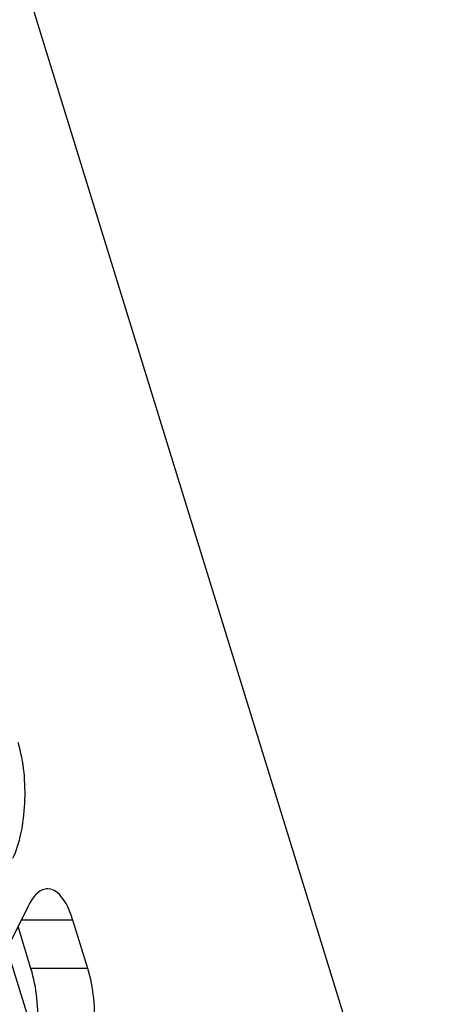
# Model space of a CAD drawing. Header units: millimetres. Extents: x 0 to 420, y 0 to 297.
# Tile 76 of 180: x 218.55 to 221.72, y 83.21 to 90.38. Entities that reach past the tile are written whole.
import ezdxf

# ---------------------------------------------------------------- set-up
doc = ezdxf.new("R2010")
doc.units = ezdxf.units.MM
doc.header["$LTSCALE"] = 23.1
doc.layers.add('ASSI', color=7, linetype='CONTINUOUS')

msp = doc.modelspace()

# ---------------------------------------------------------------- linework, layer by layer
at = {"layer": 'ASSI', "color": 7, "linetype": 'CONTINUOUS'}
for p, q in [((210.574717, 116.572105), (223.537369, 74.624949)), ((218.607191, 83.918886), (218.469922, 83.639162)), ((219.044385, 83.469359), (218.935456, 83.821856)), ((218.629908, 83.469359), (218.535892, 83.773595)), ((218.669858, 82.91936), (218.456731, 83.609038))]:
    msp.add_line(p, q, dxfattribs=at)
at = {"layer": 'ASSI', "color": 9, "linetype": 'CONTINUOUS'}
for p, q in [((218.935456, 83.821856), (218.559575, 83.821856)), ((219.044385, 83.469359), (218.629908, 83.469359))]:
    msp.add_line(p, q, dxfattribs=at)
at = {"layer": 'ASSI', "color": 7, "linetype": 'CONTINUOUS'}
for points, knots in [([(218.498261, 84.271383), (218.525871, 84.327647), (218.565825, 84.461085), (218.598487, 84.74474), (218.579772, 84.97285), (218.536046, 85.114345)], [0, 0, 0, 0, 0.21941541, 0.48151876, 1, 1, 1, 1]), ([(218.752327, 84.048881), (218.739039, 84.04888), (218.671578, 84.032418), (218.630892, 83.967184), (218.607191, 83.918886)], [0, 0, 0, 0, 0.19807466, 1, 1, 1, 1]), ([(218.935456, 83.821856), (218.925381, 83.854456), (218.893521, 83.943384), (218.817871, 84.048886), (218.752327, 84.048881)], [0, 0, 0, 0, 0.34235998, 1, 1, 1, 1]), ([(218.592123, 82.626397), (218.619733, 82.68266), (218.659686, 82.816099), (218.692349, 83.099754), (218.673633, 83.327863), (218.629908, 83.469359)], [0, 0, 0, 0, 0.21941541, 0.48151876, 1, 1, 1, 1]), ([(219.0066, 82.626397), (219.03421, 82.68266), (219.074164, 82.816099), (219.106827, 83.099754), (219.088111, 83.327863), (219.044385, 83.469359)], [0, 0, 0, 0, 0.21941541, 0.48151876, 1, 1, 1, 1])]:
    msp.add_open_spline(points, degree=3, knots=knots, dxfattribs=at)

doc.saveas('drawing.dxf')
